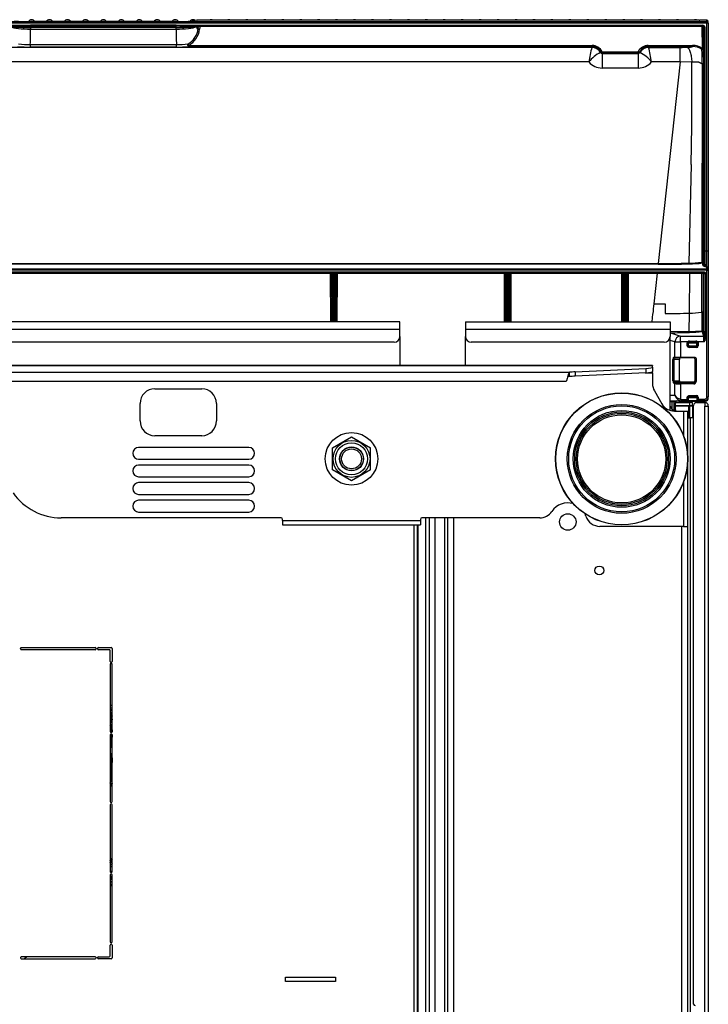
# Model space of a CAD drawing. Header units: millimetres. Extents: x 70 to 350, y 17 to 416.
# Tile 35 of 35: x 130 to 177, y 349 to 416. Entities that reach past the tile are written whole.
import ezdxf

# ---------------------------------------------------------------- set-up
doc = ezdxf.new("R2010")
doc.units = ezdxf.units.MM
for name, color, linetype in [('120.246_SCHWEISS', 7, 'Continuous'), ('126.357_RUNDPUFF', 7, 'Continuous'), ('126.478_ZIERLIST', 7, 'Continuous'), ('126.978_AUSSENBL', 7, 'Continuous'), ('127.916_BODENWAN', 7, 'Continuous'), ('129.010_BODENWAN', 7, 'Continuous'), ('131.632_TROPFSCH', 7, 'Continuous'), ('131.752_TASSENRO', 7, 'Continuous'), ('137.704_TASSENBL', 7, 'Continuous'), ('141.979_MÜHLENSC', 7, 'Continuous'), ('143.523_FRONTBLE', 7, 'Continuous'), ('146.294_FUSS_CHA', 7, 'Continuous'), ('146.813_CTS_CHAS', 7, 'Continuous'), ('715478-M08', 7, 'Continuous'), ('Standard', 7, 'Continuous')]:
    doc.layers.add(name, color=color, linetype=linetype)

# ---------------------------------------------------------------- blocks, each defined once
blk = doc.blocks.new('SE2')
at = {"layer": '120.246_SCHWEISS', "color": 7, "linetype": 'Continuous'}
for radius in [0.8, 0.677]:
    blk.add_circle((153.017, 386.032), radius, dxfattribs=at)
at = {"layer": '126.357_RUNDPUFF', "color": 7, "linetype": 'Continuous'}
blk.add_circle((171.417, 386.032), 3, dxfattribs=at)
at = {"layer": '126.478_ZIERLIST', "color": 7, "linetype": 'Continuous'}
for p, q in [((176.544, 393.912), (175.959, 393.912)), ((176.555, 393.912), (176.544, 393.912)), ((176.544, 393.712), (176.544, 393.912)), ((176.544, 393.712), (176.431, 393.712)), ((175.957, 390.012), (176.544, 390.012)), ((175.959, 390.212), (176.544, 390.212)), ((176.544, 390.212), (176.557, 390.212)), ((176.544, 390.212), (176.544, 390.012)), ((176.544, 390.012), (176.557, 390.012)), ((176.557, 390.06), (176.557, 390.012)), ((176.557, 390.012), (176.558, 390.012))]:
    blk.add_line(p, q, dxfattribs=at)
at = {"layer": '126.978_AUSSENBL', "color": 7, "linetype": 'Continuous'}
for p, q in [((176.517, 389.872), (177.077, 389.872)), ((177.077, 389.872), (177.077, 389.632)), ((176.317, 348.892), (176.317, 389.672)), ((177.077, 389.632), (177.317, 389.632)), ((177.077, 296.132), (177.077, 389.632)), ((177.317, 389.632), (177.317, 296.112))]:
    blk.add_line(p, q, dxfattribs=at)
for centre, radius, start, end in [((176.517, 389.672), 0.2, 90, 180), ((177.077, 389.632), 0.24, 0, 90), ((177.077, 389.632), 0.04, 0, 90), ((176.417, 348.892), 0.1, 180, 270)]:
    blk.add_arc(centre, radius, start, end, dxfattribs=at)
at = {"layer": '127.916_BODENWAN', "color": 7, "linetype": 'Continuous'}
for p, q in [((160.777, 395.372), (160.777, 394.874)), ((160.777, 395.372), (174.717, 395.372)), ((174.717, 395.372), (174.717, 394.874)), ((160.777, 394.874), (160.777, 394.372)), ((160.777, 394.874), (174.717, 394.874)), ((174.717, 394.874), (174.717, 394.372)), ((160.777, 392.389), (160.777, 394.372)), ((174.317, 393.972), (161.177, 393.972)), ((174.717, 389.335), (174.717, 394.372)), ((175.917, 388.832), (176.114, 388.832)), ((176.317, 388.832), (176.114, 388.832)), ((176.114, 297.492), (176.114, 388.832)), ((158.71, 315.049), (158.71, 382.012)), ((159.381, 315.049), (159.381, 382.012)), ((159.577, 315.049), (159.577, 382.012)), ((159.977, 315.049), (159.977, 382.012)), ((175.517, 311.949), (175.517, 381.432)), ((175.917, 311.949), (175.917, 381.432))]:
    blk.add_line(p, q, dxfattribs=at)
for centre, radius in [((167.747, 381.732), 0.56), ((169.897, 378.432), 0.3)]:
    blk.add_circle(centre, radius, dxfattribs=at)
for centre, start, end in [((161.177, 394.372), 180, 270), ((174.317, 394.372), 270, 0)]:
    blk.add_arc(centre, 0.4, start, end, dxfattribs=at)
at = {"layer": '129.010_BODENWAN', "color": 7, "linetype": 'Continuous'}
for p, q in [((156.317, 395.372), (97.517, 395.372)), ((156.317, 394.872), (156.317, 395.372)), ((97.517, 394.872), (156.317, 394.872)), ((156.317, 394.372), (156.317, 394.872)), ((155.917, 393.972), (97.917, 393.972)), ((156.317, 394.372), (156.317, 392.389)), ((158.081, 347.832), (158.081, 382.012)), ((158.317, 347.832), (158.317, 382.012)), ((157.277, 315.049), (157.277, 381.532)), ((157.517, 315.049), (157.517, 381.532)), ((157.556, 347.832), (157.556, 381.532)), ((130.468, 373.092), (130.468, 373.112)), ((130.528, 373.172), (135.556, 373.172)), ((135.556, 373.032), (130.528, 373.032)), ((135.616, 373.112), (135.616, 373.092)), ((135.717, 373.092), (135.717, 373.112)), ((135.777, 373.172), (136.657, 373.172)), ((136.517, 373.032), (135.777, 373.032)), ((136.577, 372.232), (136.577, 372.972)), ((136.717, 373.112), (136.717, 372.232)), ((136.577, 372.071), (136.577, 367.457)), ((136.717, 372.071), (136.577, 372.071)), ((136.657, 372.172), (136.637, 372.172)), ((136.717, 367.457), (136.717, 372.071)), ((136.577, 367.236), (136.577, 362.682)), ((136.637, 367.397), (136.657, 367.397)), ((136.657, 367.296), (136.637, 367.296)), ((136.717, 362.682), (136.717, 367.236)), ((136.577, 362.461), (136.577, 357.907)), ((136.637, 362.622), (136.657, 362.622)), ((136.657, 362.521), (136.637, 362.521)), ((136.717, 357.907), (136.717, 362.461)), ((136.577, 357.686), (136.577, 353.133)), ((136.637, 357.847), (136.657, 357.847)), ((136.657, 357.746), (136.637, 357.746)), ((136.717, 353.133), (136.717, 357.686)), ((136.577, 352.172), (136.577, 352.912)), ((136.637, 353.073), (136.657, 353.073)), ((136.637, 352.972), (136.657, 352.972)), ((136.717, 352.912), (136.717, 352.032)), ((130.468, 352.052), (130.468, 352.032)), ((135.556, 352.112), (130.528, 352.112)), ((130.528, 351.972), (135.556, 351.972)), ((135.616, 352.032), (135.616, 352.052)), ((135.717, 352.032), (135.717, 352.052)), ((135.777, 352.112), (136.517, 352.112)), ((136.657, 351.972), (135.777, 351.972)), ((148.517, 350.432), (148.517, 350.732)), ((148.517, 350.732), (151.917, 350.732)), ((151.917, 350.432), (148.517, 350.432)), ((151.917, 350.732), (151.917, 350.432))]:
    blk.add_line(p, q, dxfattribs=at)
for centre, radius, start, end in [((155.917, 394.372), 0.4, 270, 0), ((130.528, 373.112), 0.06, 90, 180), ((130.528, 373.092), 0.06, 180, 270), ((135.556, 373.112), 0.06, 0, 90), ((135.556, 373.092), 0.06, 270, 0), ((135.777, 373.112), 0.06, 90, 180), ((135.777, 373.092), 0.06, 180, 270), ((136.517, 372.972), 0.06, 0, 90), ((136.657, 373.112), 0.06, 0, 90), ((136.637, 372.232), 0.06, 180, 270), ((136.657, 372.232), 0.06, 270, 0), ((136.637, 367.457), 0.06, 180, 270), ((136.637, 367.236), 0.06, 90, 180), ((136.657, 367.457), 0.06, 270, 0), ((136.657, 367.236), 0.06, 0, 90), ((136.637, 362.682), 0.06, 180, 270), ((136.637, 362.461), 0.06, 90, 180), ((136.657, 362.682), 0.06, 270, 0), ((136.657, 362.461), 0.06, 0, 90), ((136.637, 357.907), 0.06, 180, 270), ((136.637, 357.686), 0.06, 90, 180), ((136.657, 357.907), 0.06, 270, 0), ((136.657, 357.686), 0.06, 0, 90), ((136.637, 353.133), 0.06, 180, 270), ((136.637, 352.912), 0.06, 90, 180), ((136.657, 353.133), 0.06, 270, 0), ((136.657, 352.912), 0.06, 0, 90), ((136.517, 352.172), 0.06, 270, 0), ((130.528, 352.052), 0.06, 90, 180), ((130.528, 352.032), 0.06, 180, 270), ((135.556, 352.052), 0.06, 0, 90), ((135.556, 352.032), 0.06, 270, 0), ((135.777, 352.052), 0.06, 90, 180), ((135.777, 352.032), 0.06, 180, 270), ((136.657, 352.032), 0.06, 270, 0)]:
    blk.add_arc(centre, radius, start, end, dxfattribs=at)
at = {"layer": '131.632_TROPFSCH', "color": 7, "linetype": 'Continuous'}
for p, q in [((142.477, 415.91), (142.17, 415.866)), ((142.507, 415.912), (142.198, 415.868)), ((142.477, 415.908), (142.507, 415.912)), ((142.494, 415.91), (142.478, 415.91)), ((176.687, 415.912), (142.507, 415.912)), ((142.507, 415.912), (142.507, 415.912)), ((176.687, 415.912), (142.507, 415.912)), ((176.687, 415.912), (176.687, 415.912)), ((177.217, 415.912), (176.744, 415.912)), ((177.217, 415.914), (176.856, 415.914)), ((177.217, 415.914), (177.217, 415.912)), ((177.217, 415.812), (177.217, 415.912)), ((177.217, 415.812), (95.017, 415.812)), ((95.017, 415.809), (177.217, 415.809)), ((177.217, 415.722), (95.017, 415.722)), ((95.28, 415.576), (130.914, 415.576)), ((95.28, 415.508), (130.914, 415.508)), ((141.073, 415.827), (131.161, 415.827)), ((131.161, 415.827), (131.161, 415.827)), ((141.073, 415.827), (131.161, 415.827)), ((141.073, 415.575), (131.161, 415.575)), ((141.073, 415.507), (131.161, 415.507)), ((131.161, 415.507), (131.161, 415.425)), ((141.073, 415.425), (131.161, 415.425)), ((131.161, 415.425), (131.161, 415.306)), ((131.161, 415.306), (141.073, 415.306)), ((141.073, 415.827), (141.073, 415.827)), ((141.318, 415.509), (141.073, 415.507)), ((141.073, 415.425), (141.073, 415.507)), ((141.073, 415.306), (141.073, 415.425)), ((141.318, 415.576), (176.954, 415.576)), ((141.318, 415.508), (176.954, 415.508)), ((142.602, 415.486), (142.48, 415.469)), ((142.578, 415.336), (142.602, 415.486)), ((142.704, 415.506), (142.671, 415.304)), ((176.904, 415.507), (142.716, 415.507)), ((176.912, 413.985), (176.904, 415.507)), ((176.954, 415.576), (176.954, 415.508)), ((176.964, 415.508), (176.972, 414)), ((176.977, 415.503), (177.015, 415.447)), ((177.015, 415.447), (177.015, 400.19)), ((177.075, 415.454), (177.075, 400.197)), ((177.217, 415.809), (177.217, 415.812)), ((177.217, 415.809), (177.217, 415.722)), ((177.217, 400.197), (177.217, 415.722)), ((177.317, 415.813), (177.317, 415.814)), ((177.317, 415.712), (177.317, 415.71)), ((177.317, 415.71), (177.317, 400.184)), ((169.384, 414.067), (102.85, 414.067)), ((131.142, 414.26), (141.092, 414.26)), ((131.142, 414.082), (131.142, 414.26)), ((141.092, 414.082), (131.142, 414.082)), ((141.092, 414.082), (141.092, 414.26)), ((141.939, 414.199), (169.402, 414.199)), ((141.939, 414.126), (141.939, 414.199)), ((169.402, 414.126), (141.939, 414.126)), ((169.384, 414.067), (169.386, 414.071)), ((169.386, 414.071), (169.402, 414.126)), ((169.402, 414.126), (169.402, 414.199)), ((173.232, 414.199), (173.232, 414.126)), ((173.232, 414.199), (176.245, 414.199)), ((176.244, 414.126), (173.232, 414.126)), ((173.232, 414.126), (173.248, 414.071)), ((173.248, 414.071), (173.25, 414.067)), ((173.25, 414.067), (175.411, 414.067)), ((175.411, 413.071), (175.411, 414.067)), ((169.985, 413.712), (169.997, 413.712)), ((170.008, 413.75), (169.997, 413.712)), ((170.081, 413.649), (170.095, 413.699)), ((170.081, 413.649), (172.553, 413.649)), ((170.081, 413.649), (170.081, 412.653)), ((170.095, 413.772), (172.539, 413.772)), ((170.095, 413.772), (170.095, 413.699)), ((172.539, 413.699), (170.095, 413.699)), ((172.539, 413.772), (172.539, 413.699)), ((172.539, 413.699), (172.553, 413.649)), ((172.553, 412.653), (172.553, 413.649)), ((172.637, 413.712), (172.626, 413.75)), ((172.649, 413.712), (172.637, 413.712)), ((169.18, 413.071), (103.043, 413.071)), ((172.553, 412.653), (170.081, 412.653)), ((175.411, 413.071), (173.454, 413.071)), ((175.411, 413.071), (173.908, 399.341)), ((176.19, 413.057), (175.411, 413.071)), ((176.897, 412.935), (176.874, 399.432)), ((177, 412.937), (176.977, 399.435)), ((176.15, 406.089), (175.991, 399.37)), ((177.075, 400.197), (177.217, 400.197)), ((177.217, 399.117), (177.217, 400.197)), ((177.317, 400.184), (177.317, 399.018)), ((98.326, 399.341), (173.908, 399.341)), ((173.908, 399.286), (98.326, 399.286)), ((173.908, 399.341), (173.908, 399.286)), ((176.973, 399.182), (176.917, 399.376)), ((177.104, 399.12), (176.973, 399.182)), ((176.977, 399.435), (177.032, 399.242)), ((177.032, 399.242), (177.033, 399.241)), ((177.106, 399.12), (177.033, 399.24)), ((177.11, 399.117), (177.104, 399.12)), ((177.217, 399.117), (177.11, 399.117)), ((177.217, 398.982), (177.217, 399.117)), ((95.017, 398.982), (177.217, 398.982)), ((177.217, 398.883), (95.017, 398.883)), ((95.201, 398.774), (177.034, 398.774)), ((95.207, 398.674), (177.027, 398.674)), ((151.607, 395.372), (151.596, 398.674)), ((151.656, 398.674), (151.667, 395.372)), ((151.735, 398.622), (151.7, 398.674)), ((151.735, 395.372), (151.735, 398.622)), ((151.839, 398.616), (151.795, 398.616)), ((151.795, 398.616), (151.795, 395.372)), ((151.839, 398.616), (151.839, 398.675)), ((151.839, 395.372), (151.839, 398.616)), ((151.934, 398.674), (151.899, 398.622)), ((151.899, 398.622), (151.899, 395.372)), ((151.968, 395.372), (151.978, 398.674)), ((152.038, 398.674), (152.028, 395.372)), ((163.436, 395.372), (163.426, 398.674)), ((163.486, 398.674), (163.496, 395.372)), ((163.565, 398.622), (163.53, 398.674)), ((163.565, 395.372), (163.565, 398.622)), ((163.624, 398.675), (163.624, 398.616)), ((163.669, 398.616), (163.624, 398.616)), ((163.624, 398.616), (163.624, 395.372)), ((163.669, 395.372), (163.669, 398.616)), ((163.763, 398.674), (163.729, 398.622)), ((163.729, 398.622), (163.729, 395.372)), ((163.797, 395.372), (163.807, 398.674)), ((163.867, 398.674), (163.857, 395.372)), ((171.436, 395.372), (171.426, 398.674)), ((171.486, 398.674), (171.496, 395.372)), ((171.565, 398.622), (171.53, 398.674)), ((171.565, 395.372), (171.565, 398.622)), ((171.624, 398.675), (171.624, 398.616)), ((171.669, 398.616), (171.624, 398.616)), ((171.624, 398.616), (171.624, 395.372)), ((171.669, 395.372), (171.669, 398.616)), ((171.763, 398.674), (171.729, 398.622)), ((171.729, 398.622), (171.729, 395.372)), ((171.797, 395.372), (171.807, 398.674)), ((171.867, 398.674), (171.857, 395.372)), ((173.835, 398.674), (173.607, 396.59)), ((176.034, 395.959), (176.063, 398.674)), ((176.868, 396.017), (176.873, 398.674)), ((177.087, 398.614), (177.049, 398.67)), ((177.088, 398.62), (177.07, 394.302)), ((177.088, 398.62), (177.087, 398.614)), ((177.148, 398.619), (177.13, 394.302)), ((177.217, 398.883), (177.217, 398.982)), ((177.217, 398.982), (177.217, 398.982)), ((177.217, 398.883), (177.317, 398.883)), ((177.217, 390.247), (177.217, 398.883)), ((177.317, 399.018), (177.317, 398.883)), ((177.317, 398.883), (177.317, 398.883)), ((177.317, 398.883), (177.317, 398.883)), ((177.317, 398.883), (177.317, 390.247)), ((177.317, 398.883), (177.317, 390.249)), ((174.374, 396.595), (174.372, 395.93)), ((173.483, 395.372), (173.539, 395.924)), ((176.025, 394.704), (176.034, 395.959)), ((176.869, 396.017), (176.867, 394.766)), ((176.872, 396.017), (176.869, 396.017)), ((176.972, 396.012), (176.97, 394.769)), ((176.025, 394.704), (174.73, 394.679)), ((174.736, 394.624), (175.419, 394.394)), ((176.91, 394.71), (177, 394.394)), ((176.97, 394.769), (177.06, 394.453)), ((175.043, 393.997), (174.717, 394.107)), ((175.043, 392.972), (175.043, 393.997)), ((175.043, 393.997), (175.419, 393.997)), ((175.419, 394.394), (177, 394.394)), ((175.419, 393.997), (175.419, 394.394)), ((175.924, 393.997), (175.419, 393.997)), ((175.419, 393.997), (175.419, 392.972)), ((175.884, 393.767), (175.884, 393.892)), ((175.944, 393.892), (175.884, 393.892)), ((175.944, 393.892), (175.944, 393.767)), ((175.957, 393.892), (175.944, 393.892)), ((175.944, 393.767), (175.957, 393.812)), ((175.957, 393.892), (175.957, 393.812)), ((176.045, 394.061), (176.469, 394.061)), ((176.045, 394.061), (176.045, 393.992)), ((176.469, 393.992), (176.045, 393.992)), ((176.469, 393.992), (176.469, 394.061)), ((176.57, 393.892), (176.557, 393.892)), ((176.557, 393.772), (176.557, 393.892)), ((176.557, 393.772), (176.57, 393.728)), ((176.57, 393.728), (176.57, 393.892)), ((177.012, 393.997), (176.59, 393.997)), ((176.629, 393.892), (176.629, 393.728)), ((177.07, 394.302), (177.13, 394.302)), ((176.519, 393.716), (176.008, 393.725)), ((176.057, 393.712), (176.044, 393.666)), ((176.044, 393.666), (176.51, 393.667)), ((176.044, 393.666), (176.044, 393.607)), ((176.51, 393.608), (176.044, 393.607)), ((176.057, 393.712), (176.431, 393.712)), ((176.51, 393.667), (176.497, 393.712)), ((176.51, 393.667), (176.51, 393.608)), ((176.629, 393.728), (176.57, 393.728)), ((174.906, 391.354), (174.906, 392.812)), ((174.906, 392.812), (174.962, 392.812)), ((174.962, 392.812), (174.962, 391.354)), ((175.346, 392.812), (174.962, 392.812)), ((174.964, 392.972), (175.043, 392.972)), ((175.099, 392.912), (175.02, 392.912)), ((175.043, 392.972), (175.419, 392.972)), ((175.419, 392.912), (175.099, 392.912)), ((175.346, 391.354), (175.346, 392.812)), ((175.419, 392.972), (176.331, 392.972)), ((175.419, 392.972), (175.419, 392.912)), ((176.331, 392.912), (175.419, 392.912)), ((176.331, 392.912), (176.331, 392.972)), ((176.431, 392.812), (176.417, 392.812)), ((176.417, 392.812), (176.417, 391.348)), ((176.431, 392.812), (176.491, 392.812)), ((176.431, 391.299), (176.431, 392.812)), ((176.491, 392.812), (176.491, 391.299)), ((174.962, 391.354), (174.906, 391.354)), ((175.043, 391.166), (174.957, 391.195)), ((174.962, 391.354), (175.346, 391.354)), ((175.013, 391.255), (175.099, 391.226)), ((175.378, 391.255), (175.013, 391.255)), ((175.043, 390.379), (175.043, 391.166)), ((175.378, 391.255), (175.378, 391.255)), ((175.419, 391.198), (176.332, 391.198)), ((176.332, 391.139), (175.419, 391.139)), ((175.419, 391.139), (175.419, 390.098)), ((176.317, 391.248), (175.433, 391.25)), ((176.332, 391.198), (176.317, 391.248)), ((176.332, 391.198), (176.332, 391.139)), ((176.417, 391.348), (176.431, 391.299)), ((176.491, 391.299), (176.431, 391.299)), ((174.717, 390.373), (175.043, 390.379)), ((175.535, 389.981), (174.717, 389.966)), ((174.999, 389.914), (174.859, 389.912)), ((174.86, 389.395), (174.859, 389.912)), ((174.999, 389.371), (174.999, 389.914)), ((175.077, 389.368), (175.077, 389.874)), ((175.419, 390.098), (175.387, 390.004)), ((175.387, 390.004), (175.535, 389.981)), ((175.533, 390.08), (175.884, 390.087)), ((175.533, 390.08), (175.535, 389.981)), ((175.887, 389.987), (175.535, 389.981)), ((175.884, 390.087), (175.884, 390.192)), ((175.944, 390.192), (175.884, 390.192)), ((175.944, 390.087), (175.884, 390.087)), ((175.888, 389.987), (175.887, 389.987)), ((175.904, 389.989), (175.947, 389.99)), ((175.944, 390.192), (175.944, 390.087)), ((175.957, 390.192), (175.944, 390.192)), ((175.946, 390.047), (175.947, 390.047)), ((175.947, 390.047), (175.947, 389.99)), ((175.955, 389.99), (175.947, 389.99)), ((175.957, 390.192), (175.957, 390.05)), ((176.519, 390.287), (176.008, 390.279)), ((176.044, 390.352), (176.509, 390.352)), ((176.044, 390.292), (176.044, 390.352)), ((176.509, 390.292), (176.044, 390.292)), ((176.509, 390.352), (176.509, 390.292)), ((176.57, 390.232), (176.557, 390.232)), ((176.557, 390.06), (176.557, 390.232)), ((176.567, 390.001), (176.559, 390)), ((176.567, 390.001), (176.567, 390.06)), ((176.567, 390.06), (176.568, 390.06)), ((176.567, 390.001), (176.613, 390.001)), ((176.57, 390.232), (176.629, 390.232)), ((176.57, 390.1), (176.57, 390.232)), ((176.629, 390.1), (176.57, 390.1)), ((176.629, 390), (176.628, 390)), ((176.629, 390.232), (176.629, 390.1)), ((176.629, 390.1), (177.079, 390.107)), ((177.081, 390.008), (176.629, 390)), ((177.081, 390.008), (177.081, 390.008)), ((177.317, 390.249), (177.317, 390.247)), ((177.317, 390.247), (177.317, 390.247)), ((174.864, 389.394), (174.864, 389.301)), ((174.89, 389.369), (174.878, 389.369)), ((174.879, 389.369), (174.88, 389.369)), ((174.894, 389.369), (174.88, 389.369)), ((174.89, 389.369), (174.999, 389.371)), ((174.894, 389.369), (174.997, 389.371)), ((174.997, 389.289), (174.997, 389.371)), ((174.999, 389.371), (175.077, 389.368)), ((175.047, 389.289), (175.047, 389.369)), ((175.077, 389.368), (175.077, 389.289)), ((175.077, 389.368), (175.077, 389.368)), ((175.077, 389.368), (175.077, 389.368)), ((135.601, 373.152), (130.483, 373.152)), ((136.702, 373.152), (135.732, 373.152))]:
    blk.add_line(p, q, dxfattribs=at)
for centre, radius, start, end in [((176.873, 413.129), 2.785, 90.31071, 90.65422), ((177.217, 415.814), 0.1, 0, 90), ((130.977, 432.526), 17.102, 265.98204, 270.61814), ((131.176, 446.442), 30.935, 269.51445, 269.97153), ((109.056, 415.187), 22.105, 357.59709, 0.30974), ((137.693, 415.541), 6.532, 179.70536, 180.29464), ((134.589, 415.541), 6.485, 359.70323, 0.29678), ((141.265, 432.284), 16.86, 269.34866, 274.05116), ((163.178, 415.187), 22.105, 179.69026, 182.40291), ((136.251, 415.541), 5.067, 359.62866, 0.38956), ((141.139, 415.546), 1.454, 300.98178, 351.69476), ((141.147, 415.519), 1.539, 300.95652, 351.95896), ((141.3, 425.794), 10.393, 276.3874, 276.51993), ((142.726, 415.457), 0.127, 156.22546, 166.97554), ((142.698, 415.262), 0.244, 88.59766, 113.2449), ((176.95, 415.445), 0.0642, 43.81004, 86.39377), ((176.953, 415.447), 0.0617, 75.33351, 89.25849), ((176.953, 415.447), 0.0617, 0.12818, 61.28475), ((131.1, 421.447), 7.365, 263.72329, 270.32452), ((131.092, 421.322), 7.062, 263.93967, 270.40231), ((141.142, 421.325), 7.065, 269.59895, 276.05908), ((141.134, 421.445), 7.363, 269.67466, 276.27754), ((179.516, 411.476), 10.458, 165.65692, 171.22847), ((169.371, 413.36), 0.707, 29.84036, 88.98148), ((169.384, 413.367), 0.704, 29.3328, 89.80972), ((169.387, 413.399), 0.8, 27.76214, 88.93136), ((169.398, 413.443), 0.683, 26.68258, 89.66426), ((173.237, 413.416), 0.783, 90.33139, 152.9751), ((173.237, 413.442), 0.684, 90.38058, 153.27258), ((173.25, 413.367), 0.704, 90.21063, 150.65277), ((173.263, 413.36), 0.707, 91.01554, 150.16334), ((163.56, 411.567), 10.008, 8.6428, 14.46512), ((175.414, 427.562), 13.495, 269.98751, 272.01072), ((175.266, 414.172), 0.98, 357.33862, 1.63157), ((176.239, 413.06), 1.066, 53.1696, 89.73237), ((176.249, 413.066), 1.133, 54.18098, 90.20107), ((176.601, 414.086), 0.327, 328.1286, 342.05488), ((163.604, 413.17), 13.295, 358.98361, 3.20299), ((177.512, 413.996), 0.54, 179.51803, 183.71647), ((167.754, 413.204), 9.25, 358.34622, 4.6928), ((170.785, 411.881), 1.998, 113.60744, 143.43864), ((170.081, 413.736), 0.087, 196.34199, 270.27134), ((171.811, 411.833), 2.057, 36.99604, 65.94681), ((170.09, 413.854), 1.2, 220.6817, 269.55846), ((172.544, 413.854), 1.2, 270.44154, 319.3183), ((-65.771, 410.953), 241.971, 358.84821, 0.49823), ((176.937, 413.402), 0.469, 265.0856, 277.69776), ((188.076, 399.982), 11.003, 178.883, 184.49381), ((173.86, 477.548), 78.207, 270.03481, 271.56143), ((173.916, 476.01), 76.723, 269.99388, 271.55982), ((175.858, 407.486), 8.118, 270.93884, 277.18769), ((175.859, 408.319), 9.005, 270.92513, 276.7503), ((176.914, 399.837), 0.406, 264.29303, 278.94061), ((176.972, 399.242), 0.0602, 270.23337, 358.036), ((151.675, 398.622), 0.0601, 0.20335, 33.85798), ((144.743, 398.646), 7.052, 359.7567, 0.23097), ((151.959, 398.622), 0.0601, 134.1794, 179.79671), ((163.504, 398.622), 0.0601, 0.22447, 33.76291), ((163.788, 398.623), 0.0598, 133.75561, 180.10741), ((171.504, 398.622), 0.0601, 0.22447, 33.76291), ((171.788, 398.623), 0.0598, 133.75561, 180.10741), ((177.027, 398.615), 0.0598, 359.65644, 90.1438), ((177.143, 399.72), 1.101, 267.1803, 270.30035), ((2319.829, 178.333), 2157.292, 174.193337, 174.211116), ((173.382, 501.926), 105.335, 270.1224, 270.53986), ((173.556, 490.715), 94.789, 270.49334, 271.49803), ((175.855, 404.534), 8.577, 271.19442, 276.78683), ((176.908, 395.694), 0.325, 90.1604, 96.32185), ((174.729, 394.246), 0.379, 88.95805, 91.83926), ((174.93, 394.674), 0.2, 178.47223, 194.31577), ((173.428, 497.104), 102.488, 270.73132, 271.45881), ((175.857, 402.76), 8.058, 271.19518, 277.2017), ((175.874, 403.36), 8.712, 271.07486, 276.8352), ((176.908, 395.138), 0.374, 263.76556, 279.62907), ((176.91, 394.77), 0.0601, 270.18452, 359.25641), ((177, 394.454), 0.0599, 269.92243, 359.43385), ((175.948, 394.307), 1.122, 359.73137, 7.48679), ((175.914, 409.011), 15.244, 269.88731, 270.11269), ((176.049, 393.908), 0.153, 91.58322, 144.51799), ((176.044, 393.892), 0.0999, 138.83128, 179.99461), ((176.044, 393.766), 0.0998, 179.34217, 269.91698), ((176.057, 393.892), 0.1, 129.73581, 180), ((176.045, 393.891), 0.101, 89.98619, 138.74427), ((176.057, 393.891), 0.1, 90.01183, 129.6404), ((176.457, 393.891), 0.1, 59.26744, 90.00074), ((176.465, 393.909), 0.153, 35.33502, 88.56376), ((176.469, 393.891), 0.1, 41.18711, 90.01883), ((176.47, 393.892), 0.0999, 0.00526, 41.10546), ((176.6, 410.458), 16.567, 269.89631, 270.10369), ((173.541, 394.088), 3.473, 358.50018, 5.05674), ((175.744, 394.393), 1.329, 342.67271, 356.07767), ((176.51, 393.727), 0.0599, 270.40809, 0.88831), ((176.331, 392.812), 0.1, 0.04469, 90.03267), ((175.104, 391.165), 0.0611, 94.43318, 178.70052), ((175.37, 393.053), 1.915, 260.17213, 271.46855), ((175.372, 392.529), 1.332, 258.17341, 271.99879), ((186.914, 391.168), 11.495, 179.85159, 180.14841), ((176.331, 391.298), 0.0998, 270.17183, 0.69096), ((174.881, 383.548), 6.364, 90.19443, 91.38635), ((174.919, 389.912), 0.06, 100.96395, 180.01863), ((175.581, 390.528), 0.559, 195.54883, 249.62418), ((175.547, 390.663), 0.579, 209.42182, 257.16648), ((175.887, 390.047), 0.0599, 271, 285.84367), ((176.044, 390.192), 0.1, 89.96774, 179.9549), ((176.23, 390.077), 0.286, 177.99702, 186.02011), ((176.057, 390.192), 0.1, 119.63608, 180), ((176.057, 390.192), 0.1, 90, 119.63608), ((176.497, 390.231), 0.0601, 68.57298, 90), ((176.509, 390.232), 0.0601, 0.10247, 90.00299), ((176.282, 390.09), 0.287, 353.9957, 1.99207), ((176.627, 390.06), 0.0602, 256.19103, 271), ((174.247, 390.058), 2.383, 358.5939, 0.99936), ((177.077, 390.248), 0.14, 270.99135, 359.97408), ((147.968, 389.549), 29.116, 0.90161, 1.09839), ((177.077, 390.248), 0.24, 271.07267, 359.92207), ((177.267, 410.662), 20.415, 269.85976, 270.14024), ((175.505, 389.953), 0.851, 202.05026, 221.11873), ((157.318, 373.157), 0.198, 358.7156, 9.26693)]:
    blk.add_arc(centre, radius, start, end, dxfattribs=at)
for centre, major_axis, ratio, start_param, end_param in [((176.688, 415.929), (-0.3, 0), 0.055027, 1.567851, 1.75993), ((176.744, 415.813), (0.0011, -0.1), 0.199948, 3.088153, 3.19495), ((177.217, 415.813), (-0.1, 0), 0.99863, 3.141593, 4.712389), ((131.161, 415.567), (1.5, 0), 0.173648, 3.539511, 4.712389), ((131.161, 415.89), (-1.2, 0), 0.052729, 0.354686, 1.570796), ((141.073, 415.89), (-1.2, 0), 0.052729, 1.570796, 2.786906), ((141.073, 415.567), (1.5, 0), 0.173648, 4.712389, 5.885267), ((142.198, 415.668), (0.028, -0.198), 0.93731, 2.990846, 3.141593), ((142.548, 415.459), (0.0124, -0.0992), 0.921634, 4.083206, 4.529869), ((142.573, 415.463), (0.0141, -0.099), 0.93731, 4.104301, 4.519305), ((142.554, 415.511), (0.015, 0.2), 0.362992, 1.811827, 3.669932), ((142.671, 415.33), (-0.0987, 0.016), 0.255706, 0.361611, 1.612207), ((142.704, 415.521), (0.0153, -0.058), 0.068113, -1.363806, -1.31783), ((142.711, 415.467), (0.0375, 0.0235), 0.883103, 0.954203, 1.232067), ((176.904, 415.523), (0.06, 0.0003), 0.258816, 4.711058, 5.058845), ((176.955, 415.455), (-0.042, 0.114), 0.990554, 4.353664, 5.930656), ((177.075, 415.447), (-0.06, 0), 0.121869, 4.712389, 6.247499), ((177.217, 415.712), (0, -0.101), 0.992203, 1.570796, 3.141593), ((177.217, 415.71), (0, -0.102), 0.977582, 1.570796, 3.141593), ((177.217, 415.71), (-0.1, 0), 0.992546, 3.141593, 4.712389), ((177.217, 415.71), (-0.1, 0), 0.121869, 3.141593, 4.712389), ((141.939, 414.225), (-0.0517, 0.0856), 0.137223, 0.445726, 1.794193), ((170.095, 413.798), (0.0962, -0.0272), 0.991957, 3.923823, 4.98584), ((172.539, 413.798), (0.0962, 0.0272), 0.991957, 4.438938, 5.500955), ((177.075, 400.189), (0.06, 0), 0.121869, 1.570796, 3.105906), ((177.061, 400.348), (-0.006, -1.3), 0.035435, -1.448469, -0.553161), ((177.217, 400.184), (0.1, 0), 0.121869, 0, 1.570796), ((176.917, 399.436), (0.0577, 0.0164), 0.991951, 4.437561, 5.999726), ((177.217, 399.018), (0.1, 0), 0.992546, 0, 1.570796), ((177.217, 398.883), (0.0962, -0.0275), 0.991946, 0.280239, 1.846765), ((177.217, 398.883), (0.099, -0.0139), 0.992252, 0.142254, 1.708781), ((175.419, 393.997), (-0.128, -0.379), 0.9335, 3.488369, 5.017472), ((175.924, 393.997), (-0.0451, 0.0395), 0.001854, 3.167963, 4.712391), ((176.057, 393.812), (-0.014, -0.0998), 0.992248, 4.852975, 5.906351), ((176.057, 393.891), (-0.014, 0.0998), 0.992248, 0.552368, 1.224904), ((176.895, 393.984), (-3.464, -0.001), 0.002112, -1.455591, -1.326287), ((176.457, 393.892), (0.1, 0), 0.998775, 0, 1.033131), ((176.59, 393.997), (-0.0451, -0.0395), 0.003753, 4.712381, 6.256759), ((176.057, 393.812), (0.014, 0.0998), 0.992248, 2.764758, 3.280036), ((176.509, 393.729), (-0.033, 0.116), 0.991955, 2.867589, 4.43199), ((174.964, 392.812), (0, 0.16), 0.36397, 0, 1.570796), ((175.02, 392.972), (0, -0.06), 0.939693, 4.712389, 6.283185), ((175.099, 392.972), (0, -0.06), 0.939693, 4.712389, 6.283185), ((175.382, 392.812), (0, 0.1), 0.36397, 0.124075, 1.570796), ((176.317, 392.812), (0.1, 0), 0.998775, 0, 1.570796), ((174.964, 391.354), (0, -0.16), 0.36397, 4.712389, 6.161012), ((175.013, 391.195), (-0.0192, -0.0569), 0.9335, 3.488369, 5.017472), ((175.382, 391.354), (0, 0.1), 0.36397, 1.570796, 3.017518), ((175.434, 391.257), (-0.06, 0), 0.122785, 0.352415, 1.553343), ((176.317, 391.349), (-0.0391, 0.093), 0.991083, 2.744738, 4.311265), ((176.331, 391.3), (-0.044, 0.155), 0.991946, 2.865624, 4.43215), ((175.059, 389.914), (-0.0601, -0.0008), 0.998774, 4.975668, 6.2701), ((175.177, 389.874), (0.0141, -0.0998), 0.992328, 3.021871, 4.571084), ((175.528, 390.38), (-0.319, -0.006), 0.939676, 1.20533, 1.570796), ((175.886, 390.047), (0.001, -0.06), 0.999386, 0, 1.553354), ((175.887, 390.047), (0, 0.06), 0.999391, 3.418024, 4.712456), ((175.955, 390.05), (0, -0.06), 0.035033, 0.000612, 1.571104), ((176.509, 390.232), (-0.12, 0), 0.999386, 3.141593, 4.712389), ((176.497, 390.232), (0.0601, 0), 0.998775, 0, 1.196407), ((176.559, 390.06), (0, 0.06), 0.035076, 1.571714, 3.142206), ((176.627, 390.06), (0.0601, 0.0007), 0.998162, 3.129966, 4.459283), ((176.628, 390.06), (0.001, -0.06), 0.999386, 4.694946, 6.283185), ((177.077, 390.247), (0, 0.24), 0.999391, 3.159102, 4.712456), ((174.881, 389.969), (0.002, 0.6), 0.093372, 2.854662, 3.14352), ((175.096, 389.367), (-0.1, 0.0035), 0.001834, -1.05144, -0.034976), ((175.017, 389.371), (-0.06, 0.0021), 0.001834, 2.090153, 3.141657)]:
    blk.add_ellipse(centre, major_axis=major_axis, ratio=ratio, start_param=start_param, end_param=end_param, dxfattribs=at)
for points, degree, knots in [([(176.858, 415.914), (176.857, 415.914), (176.846, 415.914), (176.822, 415.914), (176.784, 415.913), (176.757, 415.913), (176.744, 415.912)], 3, [0.7031111, 0.7031111, 0.7031111, 0.7031111, 0.7092294, 0.8064507, 0.9026373, 1, 1, 1, 1]), ([(130.914, 415.576), (130.914, 415.558), (130.914, 415.54), (130.914, 415.516), (130.914, 415.509), (130.914, 415.508)], 3, [0, 0, 0, 0, 0.5, 0.5, 0.9686798, 0.9686798, 0.9686798, 0.9686798]), ([(141.939, 414.126), (141.917, 414.129), (141.887, 414.152), (141.862, 414.234), (141.872, 414.279), (141.887, 414.299)], 3, [0, 0, 0, 0, 0.496907, 0.496907, 1, 1, 1, 1]), ([(175.888, 414.075), (175.962, 414.078), (176.021, 414.083), (176.081, 414.088), (176.129, 414.094), (176.175, 414.101), (176.203, 414.109), (176.217, 414.113), (176.227, 414.117), (176.236, 414.121), (176.244, 414.126)], 2, [0, 0, 0, 0.25, 0.25, 0.5, 0.5, 0.75, 0.75, 0.875, 0.875, 1, 1, 1]), ([(175.888, 414.075), (175.921, 414.062), (175.973, 414.011), (176.04, 413.877), (176.086, 413.745), (176.125, 413.589), (176.167, 413.358), (176.184, 413.173), (176.19, 413.057)], 3, [0, 0, 0, 0, 0.25, 0.375, 0.5, 0.625, 0.75, 1, 1, 1, 1]), ([(176.973, 413.961), (176.973, 413.944), (176.962, 413.921), (176.919, 413.899), (176.893, 413.903), (176.879, 413.913)], 3, [0, 0, 0, 0, 0.49609, 0.49609, 1, 1, 1, 1]), ([(176.972, 414), (176.971, 413.997), (176.965, 413.993), (176.942, 413.987), (176.926, 413.985), (176.912, 413.985)], 3, [0, 0, 0, 0, 0.499815, 0.499815, 1, 1, 1, 1]), ([(170.095, 413.772), (170.092, 413.77), (170.085, 413.766), (170.072, 413.76), (170.056, 413.754), (170.04, 413.751), (170.027, 413.748), (170.015, 413.746), (170.01, 413.749), (170.008, 413.75)], 3, [0, 0, 0, 0, 0.079679, 0.188161, 0.328721, 0.500376, 0.619766, 0.786318, 1, 1, 1, 1]), ([(172.539, 413.772), (172.557, 413.763), (172.578, 413.755), (172.611, 413.746), (172.622, 413.746), (172.626, 413.75)], 3, [0, 0, 0, 0, 0.492009, 0.492009, 1, 1, 1, 1]), ([(172.553, 413.649), (172.556, 413.649), (172.561, 413.649), (172.57, 413.65), (172.579, 413.652), (172.587, 413.655), (172.595, 413.659), (172.605, 413.666), (172.617, 413.677), (172.629, 413.693), (172.634, 413.705), (172.637, 413.712)], 3, [0, 0, 0, 0, 0.058007, 0.113725, 0.169774, 0.228727, 0.292811, 0.363769, 0.529213, 0.740336, 1, 1, 1, 1]), ([(176.897, 412.935), (176.893, 412.936), (176.883, 412.94), (176.867, 412.948), (176.85, 412.957), (176.826, 412.972), (176.791, 412.994), (176.745, 413.019), (176.699, 413.04), (176.658, 413.053), (176.624, 413.057), (176.593, 413.057), (176.565, 413.057), (176.535, 413.057), (176.492, 413.057), (176.423, 413.057), (176.32, 413.057), (176.237, 413.057), (176.19, 413.057)], 3, [0, 0, 0, 0, 0.022478, 0.050047, 0.082783, 0.111055, 0.176136, 0.262402, 0.333874, 0.390446, 0.442309, 0.48066, 0.518874, 0.556955, 0.603474, 0.69405, 0.827144, 1, 1, 1, 1]), ([(176.874, 399.432), (176.875, 399.418), (176.881, 399.404), (176.897, 399.384), (176.907, 399.377), (176.917, 399.376)], 3, [0, 0, 0, 0, 0.5, 0.5, 1, 1, 1, 1]), ([(151.701, 398.676), (151.702, 398.676), (151.708, 398.673), (151.718, 398.665), (151.724, 398.657), (151.727, 398.653)], 3, [0.8253521, 0.8253521, 0.8253521, 0.8253521, 0.8496759, 0.9315013, 1, 1, 1, 1]), ([(151.735, 398.622), (151.735, 398.622), (151.735, 398.621), (151.74, 398.62), (151.755, 398.618), (151.775, 398.617), (151.788, 398.616), (151.795, 398.616)], 3, [0, 0, 0, 0, 0.007752, 0.288783, 0.547859, 0.784953, 1, 1, 1, 1]), ([(151.839, 398.616), (151.842, 398.616), (151.848, 398.616), (151.857, 398.617), (151.867, 398.617), (151.881, 398.618), (151.894, 398.62), (151.899, 398.622), (151.899, 398.622), (151.899, 398.622)], 3, [0, 0, 0, 0, 0.089251, 0.191754, 0.307496, 0.436461, 0.720759, 0.991641, 1, 1, 1, 1]), ([(151.918, 398.665), (151.919, 398.666), (151.922, 398.67), (151.927, 398.673), (151.93, 398.675)], 3, [0, 0, 0, 0, 0.0278759, 0.0846058, 0.0846058, 0.0846058, 0.0846058]), ([(163.53, 398.676), (163.532, 398.676), (163.538, 398.673), (163.548, 398.665), (163.553, 398.657), (163.556, 398.653)], 3, [0.8248808, 0.8248808, 0.8248808, 0.8248808, 0.8491941, 0.9309673, 1, 1, 1, 1]), ([(163.565, 398.622), (163.564, 398.622), (163.565, 398.621), (163.57, 398.62), (163.586, 398.618), (163.605, 398.617), (163.618, 398.616), (163.624, 398.616)], 3, [0, 0, 0, 0, 0.008991, 0.300162, 0.562456, 0.795776, 1, 1, 1, 1]), ([(163.669, 398.675), (163.669, 398.672), (163.669, 398.667), (163.669, 398.649), (163.669, 398.633), (163.669, 398.616)], 3, [0.1684595, 0.1684595, 0.1684595, 0.1684595, 0.5, 0.5, 1, 1, 1, 1]), ([(163.669, 398.616), (163.671, 398.616), (163.677, 398.616), (163.686, 398.617), (163.696, 398.617), (163.71, 398.618), (163.724, 398.62), (163.728, 398.622), (163.729, 398.622), (163.729, 398.622)], 3, [0, 0, 0, 0, 0.089227, 0.191718, 0.307461, 0.436438, 0.720401, 0.990713, 1, 1, 1, 1]), ([(163.747, 398.665), (163.749, 398.666), (163.752, 398.67), (163.756, 398.673), (163.759, 398.675)], 3, [0, 0, 0, 0, 0.02497436, 0.08260233, 0.08260233, 0.08260233, 0.08260233]), ([(171.53, 398.676), (171.532, 398.676), (171.538, 398.673), (171.548, 398.665), (171.553, 398.657), (171.556, 398.653)], 3, [0.8248808, 0.8248808, 0.8248808, 0.8248808, 0.8491941, 0.9309673, 1, 1, 1, 1]), ([(171.565, 398.622), (171.564, 398.622), (171.565, 398.621), (171.57, 398.62), (171.586, 398.618), (171.605, 398.617), (171.618, 398.616), (171.624, 398.616)], 3, [0, 0, 0, 0, 0.008991, 0.300162, 0.562456, 0.795776, 1, 1, 1, 1]), ([(171.669, 398.675), (171.669, 398.672), (171.669, 398.667), (171.669, 398.649), (171.669, 398.633), (171.669, 398.616)], 3, [0.1684595, 0.1684595, 0.1684595, 0.1684595, 0.5, 0.5, 1, 1, 1, 1]), ([(171.669, 398.616), (171.671, 398.616), (171.677, 398.616), (171.686, 398.617), (171.696, 398.617), (171.71, 398.618), (171.724, 398.62), (171.728, 398.622), (171.729, 398.622), (171.729, 398.622)], 3, [0, 0, 0, 0, 0.089227, 0.191718, 0.307461, 0.436438, 0.720401, 0.990713, 1, 1, 1, 1]), ([(171.747, 398.665), (171.749, 398.666), (171.752, 398.67), (171.756, 398.673), (171.759, 398.675)], 3, [0, 0, 0, 0, 0.02497436, 0.08260233, 0.08260233, 0.08260233, 0.08260233]), ([(177.034, 398.774), (177.033, 398.77), (177.033, 398.761), (177.032, 398.749), (177.032, 398.736), (177.031, 398.724), (177.031, 398.712), (177.03, 398.699), (177.029, 398.684), (177.028, 398.676), (177.027, 398.674), (177.027, 398.674), (177.027, 398.674)], 3, [0.0017663, 0.0017663, 0.0017663, 0.0017663, 0.0780081, 0.1581824, 0.2405268, 0.3250445, 0.4117382, 0.5006102, 0.6614554, 0.8748058, 0.9645877, 0.9677195, 0.9677195, 0.9677195, 0.9677195]), ([(177.088, 398.62), (177.088, 398.624), (177.088, 398.631), (177.086, 398.641), (177.084, 398.651), (177.08, 398.659), (177.076, 398.67), (177.069, 398.684), (177.06, 398.703), (177.05, 398.724), (177.041, 398.749), (177.036, 398.766), (177.034, 398.774)], 3, [0, 0, 0, 0, 0.066487, 0.129073, 0.187923, 0.243282, 0.295478, 0.408231, 0.53837, 0.699232, 0.851883, 1, 1, 1, 1]), ([(177.034, 398.774), (177.064, 398.755), (177.077, 398.746), (177.099, 398.73), (177.114, 398.712), (177.13, 398.693), (177.14, 398.669), (177.149, 398.644), (177.148, 398.619)], 2, [0, 0, 0, 0.25, 0.25, 0.5, 0.5, 0.75, 0.75, 1, 1, 1]), ([(176.972, 396.012), (176.972, 396.013), (176.971, 396.013), (176.969, 396.014), (176.965, 396.015), (176.961, 396.016), (176.957, 396.017), (176.948, 396.018), (176.934, 396.019), (176.918, 396.019), (176.909, 396.019), (176.907, 396.019)], 3, [0, 0, 0, 0, 0.107866, 0.205975, 0.294328, 0.372927, 0.441782, 0.500906, 0.728077, 0.94554, 1, 1, 1, 1]), ([(176.025, 394.704), (176.026, 394.691), (176.027, 394.677), (176.032, 394.657), (176.035, 394.651), (176.037, 394.649)], 3, [0, 0, 0, 0, 0.507139, 0.507139, 1, 1, 1, 1]), ([(176.867, 394.766), (176.868, 394.763), (176.869, 394.756), (176.872, 394.746), (176.876, 394.736), (176.883, 394.726), (176.894, 394.714), (176.905, 394.711), (176.911, 394.71)], 3, [0, 0, 0, 0, 0.1142, 0.23345, 0.361665, 0.501197, 0.70527, 1, 1, 1, 1]), ([(175.884, 393.892), (175.884, 393.921), (175.895, 393.948), (175.905, 393.975), (175.924, 393.997)], 2, [0, 0, 0, 0.5, 0.5, 1, 1, 1]), ([(176.044, 393.607), (176.012, 393.607), (175.983, 393.619), (175.954, 393.631), (175.931, 393.654), (175.909, 393.676), (175.896, 393.706), (175.884, 393.735), (175.884, 393.767)], 2, [0, 0, 0, 0.25, 0.25, 0.5, 0.5, 0.75, 0.75, 1, 1, 1]), ([(176.59, 393.997), (176.609, 393.975), (176.619, 393.948), (176.629, 393.921), (176.629, 393.892)], 2, [0, 0, 0, 0.5, 0.5, 1, 1, 1]), ([(176.331, 392.972), (176.363, 392.972), (176.392, 392.959), (176.421, 392.947), (176.444, 392.925), (176.467, 392.902), (176.479, 392.873), (176.491, 392.844), (176.491, 392.812)], 2, [0, 0, 0, 0.25, 0.25, 0.5, 0.5, 0.75, 0.75, 1, 1, 1]), ([(175.884, 390.192), (175.884, 390.223), (175.896, 390.253), (175.909, 390.282), (175.931, 390.305), (175.954, 390.327), (175.983, 390.339), (176.012, 390.352), (176.044, 390.352)], 2, [0, 0, 0, 0.25, 0.25, 0.5, 0.5, 0.75, 0.75, 1, 1, 1]), ([(175.887, 389.987), (175.887, 389.987), (175.886, 389.997), (175.885, 390.034), (175.885, 390.06), (175.884, 390.087)], 3, [0, 0, 0, 0, 0.5, 0.5, 1, 1, 1, 1])]:
    blk.add_open_spline(points, degree=degree, knots=knots, dxfattribs=at)
for points in [[(130.914, 415.576), (130.997, 415.576), (131.079, 415.575), (131.161, 415.575)], [(141.073, 415.575), (141.155, 415.575), (141.236, 415.576), (141.318, 415.576)], [(175.991, 399.37), (175.992, 399.344), (175.999, 399.318), (176.004, 399.315)], [(176.976, 398.674), (176.975, 397.787), (176.974, 396.9), (176.972, 396.012)], [(177.13, 394.302), (177.129, 394.191), (177.07, 394.092), (177.012, 393.997)], [(174.962, 392.812), (174.962, 392.838), (174.975, 392.89), (175.005, 392.912), (175.02, 392.912)], [(175.013, 391.255), (174.999, 391.257), (174.973, 391.281), (174.962, 391.33), (174.962, 391.354)]]:
    blk.add_open_spline(points, degree=3, dxfattribs=at)
at = {"layer": '131.752_TASSENRO', "color": 7, "linetype": 'Continuous'}
for centre, start, end in [((131.229, 415.702), 30.13192, 149.81245), ((132.451, 415.702), 30.13192, 149.86808), ((133.673, 415.702), 30.13192, 149.86808), ((134.895, 415.702), 30.13192, 149.86808), ((136.117, 415.702), 30.13192, 149.86808), ((137.339, 415.702), 30.13192, 149.86808), ((138.561, 415.702), 30.13192, 149.86808), ((139.783, 415.702), 30.13192, 149.86808), ((141.005, 415.702), 30.18755, 149.86808), ((142.227, 415.702), 51.31661, 143.09425), ((143.449, 415.702), 57.40978, 122.59022), ((144.671, 415.702), 57.40978, 122.59022), ((145.893, 415.702), 57.40978, 122.59022), ((147.115, 415.702), 57.40978, 122.59022), ((148.337, 415.702), 57.40978, 122.59022), ((149.559, 415.702), 57.40978, 122.59022), ((150.781, 415.702), 57.40978, 122.59022), ((152.003, 415.702), 57.40978, 122.59022), ((153.225, 415.702), 57.40978, 122.59022), ((154.447, 415.702), 57.40978, 122.59022), ((155.669, 415.702), 57.40978, 122.59022), ((156.891, 415.702), 57.40978, 122.59022), ((158.113, 415.702), 57.40978, 122.59022), ((159.335, 415.702), 57.40978, 122.59022), ((160.557, 415.702), 57.40978, 122.59022), ((161.779, 415.702), 57.40978, 122.59022), ((163.001, 415.702), 57.40978, 122.59022), ((164.223, 415.702), 57.40978, 122.59022), ((165.445, 415.702), 57.40978, 122.59022), ((166.667, 415.702), 57.40978, 122.59022), ((167.889, 415.702), 57.40978, 122.59022), ((169.111, 415.702), 57.40978, 122.59022), ((170.333, 415.702), 57.40978, 122.59022), ((171.555, 415.702), 57.40978, 122.59022), ((172.777, 415.702), 57.40978, 122.59022), ((173.999, 415.702), 57.40978, 122.59022), ((175.221, 415.702), 57.40978, 122.59022), ((176.443, 415.702), 57.40978, 122.59022)]:
    blk.add_arc(centre, 0.25, start, end, dxfattribs=at)
at = {"layer": '137.704_TASSENBL', "color": 7, "linetype": 'Continuous'}
for p, q in [((175.077, 389.872), (176.037, 389.872)), ((176.037, 389.872), (176.037, 389.672)), ((176.237, 389.872), (176.037, 389.872)), ((176.237, 389.672), (176.237, 389.872)), ((175.077, 389.672), (176.037, 389.672)), ((175.987, 389.622), (175.077, 389.622)), ((175.987, 389.622), (175.987, 389.672)), ((175.987, 388.832), (175.987, 389.622)), ((175.987, 389.622), (176.037, 389.622)), ((176.037, 389.672), (176.237, 389.672)), ((176.037, 389.622), (176.037, 388.832)), ((176.237, 389.622), (176.037, 389.622)), ((176.237, 389.622), (176.237, 388.832))]:
    blk.add_line(p, q, dxfattribs=at)
at = {"layer": '141.979_MÜHLENSC', "color": 7, "linetype": 'Continuous'}
for p, q in [((136.634, 367.749), (136.577, 367.72)), ((136.693, 367.751), (136.634, 367.749)), ((136.634, 367.749), (136.646, 367.397)), ((136.693, 367.751), (136.705, 367.421)), ((136.649, 367.296), (136.717, 365.357)), ((136.711, 367.263), (136.717, 367.076)), ((136.577, 366.364), (136.655, 364.164)), ((136.717, 363.71), (136.577, 363.909)), ((136.656, 364.172), (136.717, 364.192)), ((136.577, 358.785), (136.637, 358.835)), ((136.624, 358.579), (136.717, 358.469)), ((136.637, 358.835), (136.717, 358.74)), ((136.577, 357.537), (136.717, 357.653)), ((136.717, 357.643), (136.577, 357.523)), ((136.577, 357.43), (136.717, 357.55)), ((136.582, 357.885), (136.717, 358)), ((136.717, 357.449), (136.577, 357.334)), ((136.577, 357.165), (136.717, 357.28)), ((136.717, 357.262), (136.577, 357.143)), ((136.577, 356.976), (136.717, 357.096)), ((136.717, 357.008), (136.577, 356.89)), ((130.9, 352.112), (130.734, 351.972))]:
    blk.add_line(p, q, dxfattribs=at)
for centre, radius, start, end in [((136.888, 368.396), 0.701, 104.17355, 116.46506), ((136.987, 368.397), 0.9, 107.55437, 117.2074), ((136.897, 368.396), 0.601, 107.38064, 122.11715), ((136.897, 368.396), 0.541, 109.38052, 126.19976), ((136.897, 368.396), 0.42, 115.30725, 139.53527), ((136.897, 368.396), 0.38, 118.19471, 147.23426), ((136.897, 368.396), 0.331, 122.81361, 164.68222), ((136.897, 368.396), 0.331, 195.31778, 237.18639), ((136.897, 368.396), 0.291, 128.04683, 231.95317), ((136.897, 368.396), 0.25, 135.9209, 224.0791), ((136.897, 368.396), 0.21, 148.78637, 211.21363), ((136.897, 368.396), 0.38, 212.76574, 241.80529), ((136.897, 368.396), 0.42, 220.46473, 244.69275), ((142.346, 363.837), 7.082, 144.45218, 144.54969), ((136.433, 367.742), 0.201, 2.09549, 43.86254), ((136.345, 363.033), 0.922, 66.16016, 75.34932), ((136.104, 364.245), 0.557, 328.94927, 351.62668), ((137.255, 364.193), 0.6, 182.00513, 206.21484), ((136.745, 357.932), 0.46, 93.6426, 111.99413), ((136.824, 357.77), 0.504, 102.42177, 119.71731), ((135.803, 359.035), 0.857, 334.66602, 346.52408), ((135.907, 358.745), 0.736, 347.03511, 7.07664)]:
    blk.add_arc(centre, radius, start, end, dxfattribs=at)
for centre, major_axis, ratio, start_param, end_param in [((136.715, 362.696), (-0.059, 1.476), 0.009984, 0.002879, 0.102199), ((137.254, 364.185), (-0.599, 0.034), 0.982446, 0.093693, 0.518275), ((136.284, 358.665), (0.366, 0.023), 0.703285, 5.533602, 5.85651), ((136.606, 358.525), (-0.0872, 0.0489), 0.568326, 4.822803, 5.342874)]:
    blk.add_ellipse(centre, major_axis=major_axis, ratio=ratio, start_param=start_param, end_param=end_param, dxfattribs=at)
blk.add_open_spline([(136.584, 367.955), (136.608, 367.937), (136.628, 367.915), (136.648, 367.892), (136.662, 367.866), (136.676, 367.839), (136.684, 367.811), (136.692, 367.781), (136.693, 367.751)], degree=2, knots=[0, 0, 0, 0.25, 0.25, 0.5, 0.5, 0.75, 0.75, 1, 1, 1], dxfattribs=at)
at = {"layer": '143.523_FRONTBLE', "color": 7, "linetype": 'Continuous'}
for p, q in [((175.317, 389.972), (175.147, 389.972)), ((175.317, 389.972), (175.317, 389.977)), ((175.317, 389.972), (175.917, 389.972)), ((175.917, 389.989), (175.917, 389.972)), ((175.917, 389.972), (177.117, 389.972)), ((177.317, 390.172), (177.317, 390.249))]:
    blk.add_line(p, q, dxfattribs=at)
blk.add_arc((177.117, 390.172), 0.2, 270, 0, dxfattribs=at)
at = {"layer": '146.294_FUSS_CHA', "color": 7, "linetype": 'Continuous'}
for radius in [4.5, 4.486, 3.707, 3.608, 3.3, 3.2, 3.1]:
    blk.add_circle((171.417, 386.032), radius, dxfattribs=at)
at = {"layer": '146.813_CTS_CHAS', "color": 7, "linetype": 'Continuous'}
for p, q in [((173.517, 392.389), (98.717, 392.389)), ((173.517, 392.381), (98.717, 392.381)), ((104.361, 391.928), (167.873, 391.928)), ((167.873, 391.633), (167.873, 391.928)), ((168.256, 391.963), (173.072, 392.187)), ((168.256, 391.963), (168.256, 391.667)), ((173.072, 391.891), (168.256, 391.667)), ((173.016, 391.889), (173.517, 391.889)), ((173.072, 392.187), (173.072, 391.891)), ((173.517, 392.389), (173.517, 392.381)), ((173.517, 392.287), (173.517, 392.381)), ((173.517, 392.287), (173.517, 391.992)), ((173.517, 391.889), (173.517, 391.992)), ((173.517, 391.889), (173.517, 391.157)), ((104.601, 391.332), (167.633, 391.332)), ((167.873, 391.633), (167.737, 391.632)), ((139.617, 390.812), (142.817, 390.812)), ((173.651, 390.657), (174.152, 389.789)), ((138.617, 388.612), (138.617, 389.812)), ((143.817, 389.812), (143.817, 388.612)), ((175.018, 389.289), (175.617, 389.289)), ((175.617, 389.289), (175.617, 387.649)), ((175.617, 389.289), (175.917, 389.289)), ((175.917, 386.084), (175.917, 389.289)), ((142.817, 387.612), (139.617, 387.612)), ((146.017, 386.812), (138.517, 386.812)), ((138.517, 386.012), (146.017, 386.012)), ((175.917, 381.432), (175.917, 385.98)), ((146.017, 385.612), (138.517, 385.612)), ((138.517, 384.812), (146.017, 384.812)), ((146.017, 384.412), (138.517, 384.412)), ((175.617, 384.414), (175.617, 381.432)), ((138.517, 383.612), (146.017, 383.612)), ((146.017, 383.212), (138.517, 383.212)), ((138.517, 382.412), (146.017, 382.412)), ((148.217, 382.012), (133.245, 382.012)), ((148.317, 381.832), (148.317, 381.912)), ((148.317, 381.832), (157.717, 381.832)), ((148.317, 381.832), (148.317, 381.532)), ((157.717, 381.912), (157.717, 381.832)), ((157.717, 381.832), (157.717, 381.532)), ((165.836, 382.012), (157.817, 382.012)), ((148.317, 381.532), (157.717, 381.532)), ((175.617, 381.432), (169.938, 381.432)), ((175.617, 381.432), (175.917, 381.432))]:
    blk.add_line(p, q, dxfattribs=at)
for centre, radius, start, end in [((174.517, 391.157), 1, 180, 210), ((139.617, 389.812), 1, 90, 180), ((142.817, 389.812), 1, 0, 90), ((175.018, 390.289), 1, 210, 270), ((139.617, 388.612), 1, 180, 270), ((142.817, 388.612), 1, 270, 0), ((138.517, 386.412), 0.4, 90, 270), ((146.017, 386.412), 0.4, 270, 90), ((138.517, 385.212), 0.4, 90, 270), ((146.017, 385.212), 0.4, 270, 90), ((138.517, 384.012), 0.4, 90, 270), ((146.017, 384.012), 0.4, 270, 90), ((133.245, 386.012), 4, 215, 270.00001), ((138.517, 382.812), 0.4, 90, 270), ((146.017, 382.812), 0.4, 270, 90), ((167.747, 381.732), 1.3, 73.81911, 146.18441), ((165.836, 383.012), 1, 269.99996, 326.18441), ((148.217, 381.912), 0.1, 0, 90), ((157.817, 381.912), 0.1, 90, 180), ((167.747, 381.732), 1.3, 17.71893, 25.22015), ((169.938, 382.432), 1, 197.71893, 270)]:
    blk.add_arc(centre, radius, start, end, dxfattribs=at)
for centre, major_axis, start_param, end_param in [((168.515, 391.795), (-1, 0), -1.308997, -0.874662), ((172.917, 392.287), (-0.6, 0), 1.832596, 3.141593), ((172.917, 391.992), (-0.6, 0), 1.832596, 3.141593), ((168.515, 391.499), (-1, 0), -1.308997, -0.874662)]:
    blk.add_ellipse(centre, major_axis=major_axis, ratio=0.173648, start_param=start_param, end_param=end_param, dxfattribs=at)
blk.add_open_spline([(167.873, 391.928), (167.861, 391.922), (167.848, 391.911), (167.823, 391.878), (167.811, 391.855), (167.788, 391.801), (167.776, 391.768), (167.754, 391.696), (167.743, 391.657), (167.723, 391.578), (167.712, 391.538), (167.693, 391.464), (167.683, 391.43), (167.665, 391.375), (167.657, 391.354), (167.643, 391.336), (167.638, 391.332), (167.633, 391.332)], degree=3, knots=[0, 0, 0, 0, 0.125, 0.125, 0.25, 0.25, 0.375, 0.375, 0.5, 0.5, 0.625, 0.625, 0.75, 0.75, 0.875, 0.875, 0.9512349, 0.9512349, 0.9512349, 0.9512349], dxfattribs=at)
at = {"layer": '715478-M08', "color": 7, "linetype": 'Continuous'}
for p, q in [((151.717, 386.782), (153.017, 387.533)), ((153.017, 387.533), (154.317, 386.782)), ((151.717, 385.281), (151.717, 386.782)), ((153.017, 384.531), (151.717, 385.281)), ((154.317, 385.281), (153.017, 384.531))]:
    blk.add_line(p, q, dxfattribs=at)
for radius in [1.79, 1.26, 1.094, 0.82, 0.818]:
    blk.add_circle((153.017, 386.032), radius, dxfattribs=at)
blk.add_arc((-172.831, 386.032), 327.149, 359.86855, 0.13145, dxfattribs=at)

msp = doc.modelspace()

# ---------------------------------------------------------------- block references
at = {"layer": 'Standard'}
msp.add_blockref('SE2', (0, 0), dxfattribs=at)

doc.saveas('drawing.dxf')
